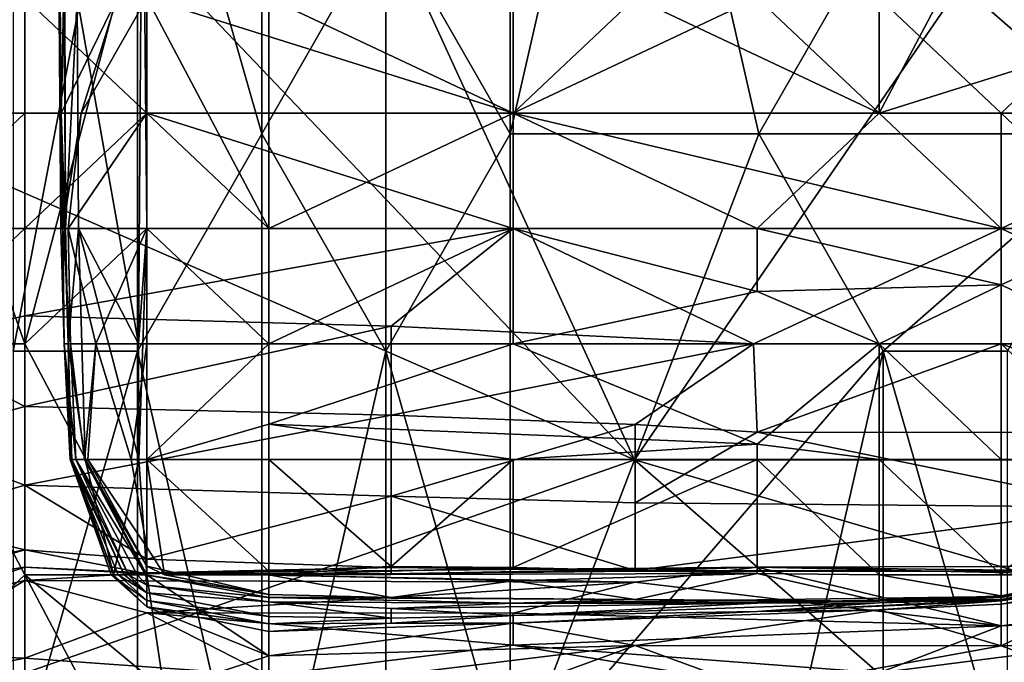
# Model space of a CAD drawing. Extents: x -1.1 to 1.1, y -0.36 to 0.36.
# Tile 34 of 256: x -0.9873 to -0.9519, y -0.2684 to -0.2453. Entities that reach past the tile are written whole.
import ezdxf

# ---------------------------------------------------------------- set-up
doc = ezdxf.new("R2010")
doc.units = 0

msp = doc.modelspace()

# ---------------------------------------------------------------- linework, layer by layer
for points in [[(-0.983061, -0.233776, 0.382777), (-0.97859, -0.249401, 0.384212), (-0.97859, -0.222057, 0.384415)], [(-0.97859, -0.222057, 0.384415), (-0.97859, -0.249401, 0.384212), (-0.974119, -0.241588, 0.385703)], [(-0.983061, -0.233776, 0.382777), (-0.987532, -0.22987, 0.381028), (-0.987532, -0.257213, 0.380819)], [(-0.974119, -0.241588, 0.385703), (-0.969648, -0.249401, 0.386762), (-0.969648, -0.22987, 0.387038)], [(-0.965177, -0.22987, 0.388182), (-0.969648, -0.22987, 0.387038), (-0.969648, -0.249401, 0.386762)], [(-0.969648, -0.249401, 0.386762), (-0.960706, -0.249401, 0.388785), (-0.965177, -0.22987, 0.388182)], [(-0.960706, -0.249401, 0.388785), (-0.956235, -0.241588, 0.389846), (-0.965177, -0.22987, 0.388182)], [(-0.987532, -0.257213, 0.380819), (-0.983061, -0.257213, 0.382549), (-0.983061, -0.233776, 0.382777)], [(-0.983061, -0.233776, 0.382777), (-0.983061, -0.257213, 0.382549), (-0.97859, -0.249401, 0.384212)], [(-0.991497, -0.2445, 0.269535), (-0.987107, -0.25695, 0.270361), (-0.987107, -0.2362, 0.270253)], [(-0.982718, -0.24035, 0.266993), (-0.987107, -0.2362, 0.270253), (-0.987107, -0.25695, 0.270361)], [(-0.985702, -0.2362, 0.25562), (-0.985226, -0.2445, 0.259377), (-0.985644, -0.2528, 0.25562)], [(-0.985695, -0.2445, 0.251863), (-0.985702, -0.2362, 0.25562), (-0.985644, -0.2528, 0.25562)], [(-0.985226, -0.2445, 0.259377), (-0.982882, -0.2362, 0.263134), (-0.983021, -0.25695, 0.263134)], [(-0.983021, -0.25695, 0.263134), (-0.982882, -0.2362, 0.263134), (-0.982718, -0.2528, 0.265951)], [(-0.982882, -0.2362, 0.263134), (-0.982718, -0.24035, 0.266993), (-0.982718, -0.2528, 0.265951)], [(-0.965177, -0.26112, 0.265869), (-0.992004, -0.249401, 0.265778), (-0.987532, -0.237682, 0.265778)], [(-0.965177, -0.26112, 0.265869), (-0.987532, -0.237682, 0.265778), (-0.974119, -0.241588, 0.265905)], [(-0.947293, -0.249401, 0.390886), (-0.947293, -0.237682, 0.391359), (-0.956235, -0.241588, 0.389846)], [(-0.987107, -0.2445, 0.209329), (-0.991497, -0.24865, 0.208275), (-0.991497, -0.24035, 0.211123)], [(-0.987107, -0.25695, 0.270361), (-0.982718, -0.2528, 0.265951), (-0.982718, -0.24035, 0.266993)], [(-0.985916, -0.24035, 0.225563), (-0.985871, -0.24035, 0.240592), (-0.985801, -0.24865, 0.244349)], [(-0.985807, -0.24865, 0.221806), (-0.985624, -0.24035, 0.221806), (-0.985916, -0.24035, 0.225563)], [(-0.985812, -0.2528, 0.236834), (-0.985916, -0.24035, 0.225563), (-0.985801, -0.24865, 0.244349)], [(-0.985807, -0.24865, 0.221806), (-0.985916, -0.24035, 0.225563), (-0.985812, -0.2528, 0.236834)], [(-0.985871, -0.24035, 0.240592), (-0.985695, -0.2445, 0.251863), (-0.985801, -0.24865, 0.244349)], [(-0.985807, -0.24865, 0.221806), (-0.983787, -0.2445, 0.218049), (-0.985624, -0.24035, 0.221806)], [(-0.95199, -0.24035, 0.211266), (-0.95638, -0.24865, 0.208831), (-0.960769, -0.2445, 0.21006)], [(-0.94321, -0.2445, 0.210113), (-0.95638, -0.24865, 0.208831), (-0.95199, -0.24035, 0.211266)], [(-0.97859, -0.249401, 0.384212), (-0.974119, -0.257213, 0.385419), (-0.974119, -0.241588, 0.385703)], [(-0.965177, -0.26112, 0.265869), (-0.974119, -0.241588, 0.265905), (-0.951764, -0.241588, 0.266094)], [(-0.974119, -0.257213, 0.385419), (-0.969648, -0.249401, 0.386762), (-0.974119, -0.241588, 0.385703)], [(-0.929409, -0.26112, 0.26603), (-0.965177, -0.26112, 0.265869), (-0.951764, -0.241588, 0.266094)], [(-0.960706, -0.249401, 0.388785), (-0.947293, -0.249401, 0.390886), (-0.956235, -0.241588, 0.389846)], [(-0.991497, -0.24865, 0.208275), (-0.987107, -0.2445, 0.209329), (-0.987107, -0.24865, 0.207729)], [(-0.991497, -0.2445, 0.269535), (-0.991497, -0.25695, 0.269556), (-0.987107, -0.25695, 0.270361)], [(-0.987107, -0.2445, 0.209329), (-0.982718, -0.2445, 0.209512), (-0.982718, -0.24865, 0.207925)], [(-0.982718, -0.24865, 0.207925), (-0.987107, -0.24865, 0.207729), (-0.987107, -0.2445, 0.209329)], [(-0.983787, -0.2445, 0.218049), (-0.985807, -0.24865, 0.221806), (-0.985082, -0.24865, 0.218049)], [(-0.985695, -0.2445, 0.251863), (-0.985644, -0.2528, 0.25562), (-0.985801, -0.24865, 0.244349)], [(-0.985226, -0.2445, 0.259377), (-0.985181, -0.2528, 0.259377), (-0.985644, -0.2528, 0.25562)], [(-0.985226, -0.2445, 0.259377), (-0.983021, -0.25695, 0.263134), (-0.985181, -0.2528, 0.259377)], [(-0.985082, -0.24865, 0.218049), (-0.982718, -0.2445, 0.217477), (-0.983787, -0.2445, 0.218049)], [(-0.985082, -0.24865, 0.218049), (-0.982718, -0.24865, 0.21613), (-0.982718, -0.2445, 0.217477)], [(-0.982718, -0.2445, 0.209512), (-0.969548, -0.2445, 0.209908), (-0.969548, -0.24865, 0.208451)], [(-0.969548, -0.24865, 0.208451), (-0.982718, -0.24865, 0.207925), (-0.982718, -0.2445, 0.209512)], [(-0.982718, -0.2445, 0.217477), (-0.978328, -0.2528, 0.214619), (-0.978328, -0.2445, 0.217427)], [(-0.982718, -0.2445, 0.217477), (-0.982718, -0.24865, 0.21613), (-0.978328, -0.2528, 0.214619)], [(-0.978328, -0.2445, 0.217427), (-0.969548, -0.24865, 0.216643), (-0.965159, -0.2445, 0.217899)], [(-0.978328, -0.2445, 0.217427), (-0.978328, -0.2528, 0.214619), (-0.969548, -0.24865, 0.216643)], [(-0.969548, -0.24865, 0.208451), (-0.969548, -0.2445, 0.209908), (-0.960769, -0.2445, 0.21006)], [(-0.960769, -0.2445, 0.21006), (-0.95638, -0.24865, 0.208831), (-0.969548, -0.24865, 0.208451)], [(-0.95638, -0.24865, 0.21685), (-0.965159, -0.2445, 0.217899), (-0.969548, -0.24865, 0.216643)], [(-0.965159, -0.2445, 0.217899), (-0.95638, -0.24865, 0.21685), (-0.95638, -0.2445, 0.217951)], [(-0.95638, -0.24865, 0.208831), (-0.94321, -0.2445, 0.210113), (-0.94321, -0.24865, 0.208628)], [(-0.95199, -0.24865, 0.216766), (-0.9476, -0.2445, 0.218153), (-0.95638, -0.2445, 0.217951)], [(-0.95638, -0.2445, 0.217951), (-0.95638, -0.24865, 0.21685), (-0.95199, -0.24865, 0.216766)], [(-0.9476, -0.24865, 0.216955), (-0.9476, -0.2445, 0.218153), (-0.95199, -0.24865, 0.216766)], [(-0.991497, -0.2528, 0.206227), (-0.991497, -0.24865, 0.208275), (-0.987107, -0.24865, 0.207729)], [(-0.987107, -0.24865, 0.207729), (-0.987107, -0.2528, 0.205569), (-0.991497, -0.2528, 0.206227)], [(-0.982718, -0.24865, 0.207925), (-0.987107, -0.2528, 0.205569), (-0.987107, -0.24865, 0.207729)], [(-0.987107, -0.2528, 0.205569), (-0.982718, -0.24865, 0.207925), (-0.969548, -0.2528, 0.206313)], [(-0.985812, -0.2528, 0.236834), (-0.985801, -0.24865, 0.244349), (-0.985693, -0.25695, 0.236834)], [(-0.985747, -0.2528, 0.221806), (-0.985807, -0.24865, 0.221806), (-0.985812, -0.2528, 0.236834)], [(-0.985082, -0.24865, 0.218049), (-0.985807, -0.24865, 0.221806), (-0.985747, -0.2528, 0.221806)], [(-0.985693, -0.25695, 0.236834), (-0.985801, -0.24865, 0.244349), (-0.985551, -0.25695, 0.25562)], [(-0.985644, -0.2528, 0.25562), (-0.985551, -0.25695, 0.25562), (-0.985801, -0.24865, 0.244349)], [(-0.985558, -0.2528, 0.218049), (-0.985082, -0.24865, 0.218049), (-0.985747, -0.2528, 0.221806)], [(-0.985558, -0.2528, 0.218049), (-0.982718, -0.24865, 0.21613), (-0.985082, -0.24865, 0.218049)], [(-0.985558, -0.2528, 0.218049), (-0.982718, -0.2528, 0.214691), (-0.982718, -0.24865, 0.21613)], [(-0.969548, -0.24865, 0.208451), (-0.969548, -0.2528, 0.206313), (-0.982718, -0.24865, 0.207925)], [(-0.978328, -0.2528, 0.214619), (-0.982718, -0.24865, 0.21613), (-0.982718, -0.2528, 0.214691)], [(-0.969548, -0.2528, 0.215228), (-0.969548, -0.24865, 0.216643), (-0.978328, -0.2528, 0.214619)], [(-0.969548, -0.24865, 0.216643), (-0.960769, -0.2528, 0.215374), (-0.95638, -0.24865, 0.21685)], [(-0.969548, -0.24865, 0.216643), (-0.969548, -0.2528, 0.215228), (-0.960769, -0.2528, 0.215374)], [(-0.95638, -0.24865, 0.208831), (-0.95199, -0.2528, 0.206661), (-0.969548, -0.24865, 0.208451)], [(-0.95199, -0.2528, 0.206661), (-0.969548, -0.2528, 0.206313), (-0.969548, -0.24865, 0.208451)], [(-0.95638, -0.24865, 0.21685), (-0.960769, -0.2528, 0.215374), (-0.95199, -0.2528, 0.215226)], [(-0.95199, -0.2528, 0.206661), (-0.95638, -0.24865, 0.208831), (-0.94321, -0.24865, 0.208628)], [(-0.95199, -0.24865, 0.216766), (-0.95638, -0.24865, 0.21685), (-0.95199, -0.2528, 0.215226)], [(-0.9476, -0.2528, 0.215518), (-0.9476, -0.24865, 0.216955), (-0.95199, -0.24865, 0.216766)], [(-0.95199, -0.24865, 0.216766), (-0.95199, -0.2528, 0.215226), (-0.9476, -0.2528, 0.215518)], [(-0.94321, -0.24865, 0.208628), (-0.94321, -0.2528, 0.206547), (-0.95199, -0.2528, 0.206661)], [(-0.987532, -0.268932, 0.265712), (-0.992004, -0.249401, 0.265778), (-0.965177, -0.26112, 0.265869)], [(-0.983061, -0.257213, 0.382549), (-0.97859, -0.276745, 0.383676), (-0.97859, -0.249401, 0.384212)], [(-0.97859, -0.249401, 0.384212), (-0.97859, -0.276745, 0.383676), (-0.974119, -0.257213, 0.385419)], [(-0.969648, -0.249401, 0.386762), (-0.974119, -0.257213, 0.385419), (-0.969648, -0.272838, 0.386085)], [(-0.960706, -0.249401, 0.388785), (-0.969648, -0.272838, 0.386085), (-0.956235, -0.257213, 0.389264)], [(-0.960706, -0.249401, 0.388785), (-0.969648, -0.249401, 0.386762), (-0.969648, -0.272838, 0.386085)], [(-0.956235, -0.257213, 0.389264), (-0.947293, -0.249401, 0.390886), (-0.960706, -0.249401, 0.388785)], [(-0.951764, -0.257213, 0.389897), (-0.947293, -0.249401, 0.390886), (-0.956235, -0.257213, 0.389264)], [(-0.991497, -0.256929, 0.20302), (-0.991497, -0.2528, 0.206227), (-0.987107, -0.2528, 0.205569)], [(-0.987107, -0.255934, 0.20302), (-0.991497, -0.256929, 0.20302), (-0.987107, -0.2528, 0.205569)], [(-0.987107, -0.255934, 0.20302), (-0.987107, -0.2528, 0.205569), (-0.969548, -0.2528, 0.206313)], [(-0.969548, -0.2528, 0.206313), (-0.973938, -0.25631, 0.20302), (-0.987107, -0.255934, 0.20302)], [(-0.982718, -0.26525, 0.267011), (-0.982718, -0.2528, 0.265951), (-0.987107, -0.25695, 0.270361)], [(-0.985695, -0.25695, 0.22932), (-0.985812, -0.2528, 0.236834), (-0.985693, -0.25695, 0.236834)], [(-0.985695, -0.25695, 0.22932), (-0.985747, -0.2528, 0.221806), (-0.985812, -0.2528, 0.236834)], [(-0.985467, -0.25695, 0.218049), (-0.985747, -0.2528, 0.221806), (-0.985695, -0.25695, 0.22932)], [(-0.985558, -0.2528, 0.218049), (-0.985747, -0.2528, 0.221806), (-0.985467, -0.25695, 0.218049)], [(-0.985644, -0.2528, 0.25562), (-0.985181, -0.2528, 0.259377), (-0.985551, -0.25695, 0.25562)], [(-0.985467, -0.25695, 0.218049), (-0.984555, -0.25695, 0.214292), (-0.985558, -0.2528, 0.218049)], [(-0.982718, -0.2528, 0.214691), (-0.985558, -0.2528, 0.218049), (-0.984555, -0.25695, 0.214292)], [(-0.985551, -0.25695, 0.25562), (-0.985181, -0.2528, 0.259377), (-0.984943, -0.2611, 0.259377)], [(-0.985181, -0.2528, 0.259377), (-0.983021, -0.25695, 0.263134), (-0.983016, -0.2611, 0.263134)], [(-0.985181, -0.2528, 0.259377), (-0.983016, -0.2611, 0.263134), (-0.984943, -0.2611, 0.259377)], [(-0.984555, -0.25695, 0.214292), (-0.982718, -0.25695, 0.212719), (-0.982718, -0.2528, 0.214691)], [(-0.983021, -0.25695, 0.263134), (-0.982718, -0.2528, 0.265951), (-0.983016, -0.2611, 0.263134)], [(-0.982718, -0.26525, 0.267011), (-0.983016, -0.2611, 0.263134), (-0.982718, -0.2528, 0.265951)], [(-0.982718, -0.2528, 0.214691), (-0.978328, -0.25695, 0.212454), (-0.978328, -0.2528, 0.214619)], [(-0.978328, -0.25695, 0.212454), (-0.982718, -0.2528, 0.214691), (-0.982718, -0.25695, 0.212719)], [(-0.969548, -0.25695, 0.213077), (-0.969548, -0.2528, 0.215228), (-0.978328, -0.25695, 0.212454)], [(-0.969548, -0.2528, 0.215228), (-0.978328, -0.2528, 0.214619), (-0.978328, -0.25695, 0.212454)], [(-0.973938, -0.25631, 0.20302), (-0.969548, -0.2528, 0.206313), (-0.960901, -0.25695, 0.20302)], [(-0.960769, -0.255059, 0.214292), (-0.960769, -0.2528, 0.215374), (-0.969548, -0.2528, 0.215228)], [(-0.95199, -0.2528, 0.206661), (-0.960901, -0.25695, 0.20302), (-0.969548, -0.2528, 0.206313)], [(-0.960769, -0.255059, 0.214292), (-0.969548, -0.2528, 0.215228), (-0.969548, -0.25695, 0.213077)], [(-0.95199, -0.2528, 0.206661), (-0.95199, -0.25695, 0.203178), (-0.960901, -0.25695, 0.20302)], [(-0.95199, -0.254825, 0.214292), (-0.95199, -0.2528, 0.215226), (-0.960769, -0.2528, 0.215374)], [(-0.960769, -0.2528, 0.215374), (-0.960769, -0.255059, 0.214292), (-0.95199, -0.254825, 0.214292)], [(-0.94321, -0.2528, 0.206547), (-0.94321, -0.25695, 0.203033), (-0.95199, -0.2528, 0.206661)], [(-0.94321, -0.25695, 0.203033), (-0.95199, -0.25695, 0.203178), (-0.95199, -0.2528, 0.206661)], [(-0.9476, -0.2528, 0.215518), (-0.95199, -0.2528, 0.215226), (-0.95199, -0.254825, 0.214292)], [(-0.9476, -0.25695, 0.213313), (-0.9476, -0.2528, 0.215518), (-0.95199, -0.254825, 0.214292)], [(-0.95638, -0.25695, 0.21322), (-0.95199, -0.254825, 0.214292), (-0.960769, -0.255059, 0.214292)], [(-0.95199, -0.25695, 0.213061), (-0.95199, -0.254825, 0.214292), (-0.95638, -0.25695, 0.21322)], [(-0.9476, -0.25695, 0.213313), (-0.95199, -0.254825, 0.214292), (-0.95199, -0.25695, 0.213061)], [(-0.969548, -0.25695, 0.213077), (-0.95638, -0.25695, 0.21322), (-0.960769, -0.255059, 0.214292)], [(-0.991497, -0.256929, 0.20302), (-0.987107, -0.255934, 0.20302), (-0.987107, -0.259196, 0.199263)], [(-0.973938, -0.25631, 0.20302), (-0.987107, -0.259196, 0.199263), (-0.987107, -0.255934, 0.20302)], [(-0.973938, -0.25631, 0.20302), (-0.973938, -0.259512, 0.199263), (-0.987107, -0.259196, 0.199263)], [(-0.973938, -0.259512, 0.199263), (-0.973938, -0.25631, 0.20302), (-0.960901, -0.25695, 0.20302)], [(-0.987107, -0.259196, 0.199263), (-0.991497, -0.260416, 0.199263), (-0.991497, -0.256929, 0.20302)], [(-0.987107, -0.26525, 0.270445), (-0.987107, -0.25695, 0.270361), (-0.991497, -0.25695, 0.269556)], [(-0.991497, -0.25695, 0.269556), (-0.991497, -0.2694, 0.269607), (-0.987107, -0.26525, 0.270445)], [(-0.987107, -0.25695, 0.270361), (-0.987107, -0.26525, 0.270445), (-0.982718, -0.26525, 0.267011)], [(-0.985695, -0.25695, 0.22932), (-0.985693, -0.25695, 0.236834), (-0.985426, -0.2611, 0.236834)], [(-0.985279, -0.2611, 0.225563), (-0.985695, -0.25695, 0.22932), (-0.985426, -0.2611, 0.236834)], [(-0.985467, -0.25695, 0.218049), (-0.985695, -0.25695, 0.22932), (-0.985279, -0.2611, 0.225563)], [(-0.985551, -0.25695, 0.25562), (-0.985477, -0.2611, 0.248106), (-0.985693, -0.25695, 0.236834)], [(-0.985426, -0.2611, 0.236834), (-0.985693, -0.25695, 0.236834), (-0.985477, -0.2611, 0.248106)], [(-0.985551, -0.25695, 0.25562), (-0.984943, -0.2611, 0.259377), (-0.985422, -0.2611, 0.25562)], [(-0.985477, -0.2611, 0.248106), (-0.985551, -0.25695, 0.25562), (-0.985422, -0.2611, 0.25562)], [(-0.984959, -0.2611, 0.218049), (-0.985467, -0.25695, 0.218049), (-0.985279, -0.2611, 0.225563)], [(-0.984555, -0.25695, 0.214292), (-0.985467, -0.25695, 0.218049), (-0.984959, -0.2611, 0.218049)], [(-0.984842, -0.2611, 0.214292), (-0.984555, -0.25695, 0.214292), (-0.984959, -0.2611, 0.218049)], [(-0.984842, -0.2611, 0.214292), (-0.983286, -0.2611, 0.210535), (-0.984555, -0.25695, 0.214292)], [(-0.982718, -0.25695, 0.212719), (-0.984555, -0.25695, 0.214292), (-0.983286, -0.2611, 0.210535)], [(-0.983286, -0.2611, 0.210535), (-0.982718, -0.2611, 0.209956), (-0.982718, -0.25695, 0.212719)], [(-0.978328, -0.25695, 0.212454), (-0.982718, -0.25695, 0.212719), (-0.982718, -0.2611, 0.209956)], [(-0.978328, -0.259839, 0.210535), (-0.978328, -0.25695, 0.212454), (-0.982718, -0.2611, 0.209956)], [(-0.969548, -0.25695, 0.213077), (-0.978328, -0.25695, 0.212454), (-0.978328, -0.259839, 0.210535)], [(-0.960769, -0.260554, 0.210535), (-0.969548, -0.25695, 0.213077), (-0.978328, -0.259839, 0.210535)], [(-0.973938, -0.259512, 0.199263), (-0.960901, -0.25695, 0.20302), (-0.965159, -0.259847, 0.199263)], [(-0.960769, -0.260554, 0.210535), (-0.95638, -0.25695, 0.21322), (-0.969548, -0.25695, 0.213077)], [(-0.960901, -0.25695, 0.20302), (-0.960769, -0.260122, 0.199263), (-0.965159, -0.259847, 0.199263)], [(-0.960769, -0.260122, 0.199263), (-0.960901, -0.25695, 0.20302), (-0.95199, -0.25695, 0.203178)], [(-0.95638, -0.2611, 0.210079), (-0.95638, -0.25695, 0.21322), (-0.960769, -0.260554, 0.210535)], [(-0.960769, -0.260122, 0.199263), (-0.95199, -0.25695, 0.203178), (-0.94321, -0.260135, 0.199263)], [(-0.95199, -0.2611, 0.210134), (-0.95638, -0.25695, 0.21322), (-0.95638, -0.2611, 0.210079)], [(-0.95638, -0.25695, 0.21322), (-0.95199, -0.2611, 0.210134), (-0.95199, -0.25695, 0.213061)], [(-0.9476, -0.25695, 0.213313), (-0.95199, -0.25695, 0.213061), (-0.9476, -0.26107, 0.210535)], [(-0.9476, -0.26107, 0.210535), (-0.95199, -0.25695, 0.213061), (-0.95199, -0.2611, 0.210134)], [(-0.95199, -0.25695, 0.203178), (-0.94321, -0.25695, 0.203033), (-0.94321, -0.260135, 0.199263)], [(-0.987532, -0.272838, 0.38065), (-0.983061, -0.257213, 0.382549), (-0.987532, -0.257213, 0.380819)], [(-0.983061, -0.257213, 0.382549), (-0.987532, -0.272838, 0.38065), (-0.983061, -0.276745, 0.382239)], [(-0.983061, -0.257213, 0.382549), (-0.983061, -0.276745, 0.382239), (-0.97859, -0.276745, 0.383676)], [(-0.97859, -0.276745, 0.383676), (-0.974119, -0.284557, 0.38455), (-0.974119, -0.257213, 0.385419)], [(-0.974119, -0.284557, 0.38455), (-0.969648, -0.272838, 0.386085), (-0.974119, -0.257213, 0.385419)], [(-0.969648, -0.272838, 0.386085), (-0.960706, -0.276745, 0.387452), (-0.956235, -0.257213, 0.389264)], [(-0.956235, -0.257213, 0.389264), (-0.960706, -0.276745, 0.387452), (-0.956235, -0.272838, 0.388334)], [(-0.956235, -0.272838, 0.388334), (-0.951764, -0.272838, 0.388807), (-0.956235, -0.257213, 0.389264)], [(-0.951764, -0.272838, 0.388807), (-0.951764, -0.257213, 0.389897), (-0.956235, -0.257213, 0.389264)], [(-0.991497, -0.260416, 0.199263), (-0.987107, -0.259196, 0.199263), (-0.987107, -0.262034, 0.195506)], [(-0.987107, -0.262034, 0.195506), (-0.987107, -0.259196, 0.199263), (-0.973938, -0.259512, 0.199263)], [(-0.987107, -0.262034, 0.195506), (-0.973938, -0.259512, 0.199263), (-0.973938, -0.262428, 0.195506)], [(-0.965159, -0.259847, 0.199263), (-0.973938, -0.262428, 0.195506), (-0.973938, -0.259512, 0.199263)], [(-0.978328, -0.2611, 0.209398), (-0.978328, -0.259839, 0.210535), (-0.982718, -0.2611, 0.209956)], [(-0.969548, -0.2611, 0.20966), (-0.960769, -0.260554, 0.210535), (-0.978328, -0.259839, 0.210535)], [(-0.969548, -0.2611, 0.20966), (-0.978328, -0.259839, 0.210535), (-0.978328, -0.2611, 0.209398)], [(-0.973938, -0.262428, 0.195506), (-0.965159, -0.259847, 0.199263), (-0.965159, -0.262663, 0.195506)], [(-0.965159, -0.259847, 0.199263), (-0.960769, -0.260122, 0.199263), (-0.965159, -0.262663, 0.195506)], [(-0.965159, -0.262663, 0.195506), (-0.960769, -0.260122, 0.199263), (-0.9476, -0.262817, 0.195506)], [(-0.94321, -0.260135, 0.199263), (-0.9476, -0.262817, 0.195506), (-0.960769, -0.260122, 0.199263)], [(-0.987107, -0.262034, 0.195506), (-0.991497, -0.263303, 0.195506), (-0.991497, -0.260416, 0.199263)], [(-0.960769, -0.2611, 0.210012), (-0.960769, -0.260554, 0.210535), (-0.969548, -0.2611, 0.20966)], [(-0.960769, -0.260554, 0.210535), (-0.960769, -0.2611, 0.210012), (-0.95638, -0.2611, 0.210079)], [(-0.987532, -0.268932, 0.265712), (-0.965177, -0.26112, 0.265869), (-0.951764, -0.272838, 0.265784)], [(-0.985477, -0.2611, 0.248106), (-0.985422, -0.2611, 0.25562), (-0.984006, -0.26525, 0.25562)], [(-0.983749, -0.26525, 0.248106), (-0.985477, -0.2611, 0.248106), (-0.984006, -0.26525, 0.25562)], [(-0.98354, -0.26525, 0.240592), (-0.985477, -0.2611, 0.248106), (-0.983749, -0.26525, 0.248106)], [(-0.98354, -0.26525, 0.240592), (-0.985426, -0.2611, 0.236834), (-0.985477, -0.2611, 0.248106)], [(-0.983377, -0.26525, 0.236834), (-0.985426, -0.2611, 0.236834), (-0.98354, -0.26525, 0.240592)], [(-0.985279, -0.2611, 0.225563), (-0.985426, -0.2611, 0.236834), (-0.983377, -0.26525, 0.236834)], [(-0.985422, -0.2611, 0.25562), (-0.984943, -0.2611, 0.259377), (-0.983926, -0.26525, 0.259377)], [(-0.984006, -0.26525, 0.25562), (-0.985422, -0.2611, 0.25562), (-0.983926, -0.26525, 0.259377)], [(-0.983072, -0.26525, 0.22932), (-0.985279, -0.2611, 0.225563), (-0.983377, -0.26525, 0.236834)], [(-0.982762, -0.26525, 0.221806), (-0.985279, -0.2611, 0.225563), (-0.983072, -0.26525, 0.22932)], [(-0.985279, -0.2611, 0.225563), (-0.982762, -0.26525, 0.221806), (-0.984959, -0.2611, 0.218049)], [(-0.982718, -0.264939, 0.214292), (-0.984959, -0.2611, 0.218049), (-0.982762, -0.26525, 0.221806)], [(-0.984842, -0.2611, 0.214292), (-0.984959, -0.2611, 0.218049), (-0.982718, -0.264939, 0.214292)], [(-0.983926, -0.26525, 0.259377), (-0.984943, -0.2611, 0.259377), (-0.983016, -0.2611, 0.263134)], [(-0.982718, -0.264259, 0.210535), (-0.984842, -0.2611, 0.214292), (-0.982718, -0.264939, 0.214292)], [(-0.983286, -0.2611, 0.210535), (-0.984842, -0.2611, 0.214292), (-0.982718, -0.264259, 0.210535)], [(-0.982718, -0.26525, 0.263084), (-0.983926, -0.26525, 0.259377), (-0.983016, -0.2611, 0.263134)], [(-0.982718, -0.2611, 0.209956), (-0.983286, -0.2611, 0.210535), (-0.982718, -0.264259, 0.210535)], [(-0.983016, -0.2611, 0.263134), (-0.982718, -0.26525, 0.267011), (-0.982718, -0.26525, 0.263084)], [(-0.982718, -0.264259, 0.210535), (-0.982086, -0.26525, 0.210535), (-0.982718, -0.2611, 0.209956)], [(-0.982718, -0.2611, 0.209956), (-0.978328, -0.265117, 0.206778), (-0.978328, -0.2611, 0.209398)], [(-0.982086, -0.26525, 0.210535), (-0.978328, -0.265117, 0.206778), (-0.982718, -0.2611, 0.209956)], [(-0.978328, -0.2611, 0.209398), (-0.978328, -0.265117, 0.206778), (-0.973938, -0.264955, 0.206778)], [(-0.969548, -0.2611, 0.20966), (-0.978328, -0.2611, 0.209398), (-0.973938, -0.264955, 0.206778)], [(-0.969548, -0.2611, 0.20966), (-0.973938, -0.264955, 0.206778), (-0.96955, -0.264988, 0.206778)], [(-0.960769, -0.2611, 0.210012), (-0.969548, -0.2611, 0.20966), (-0.96955, -0.264988, 0.206778)], [(-0.96955, -0.264988, 0.206778), (-0.960769, -0.265203, 0.206778), (-0.960769, -0.2611, 0.210012)], [(-0.965177, -0.26112, 0.265869), (-0.929409, -0.26112, 0.26603), (-0.924938, -0.272838, 0.265837)], [(-0.924938, -0.272838, 0.265837), (-0.951764, -0.272838, 0.265784), (-0.965177, -0.26112, 0.265869)], [(-0.95638, -0.2611, 0.210079), (-0.960769, -0.2611, 0.210012), (-0.95638, -0.26525, 0.207147)], [(-0.95638, -0.26525, 0.207147), (-0.960769, -0.2611, 0.210012), (-0.960769, -0.265203, 0.206778)], [(-0.95199, -0.26525, 0.207912), (-0.95638, -0.2611, 0.210079), (-0.95638, -0.26525, 0.207147)], [(-0.95199, -0.2611, 0.210134), (-0.95638, -0.2611, 0.210079), (-0.95199, -0.26525, 0.207912)], [(-0.9476, -0.26107, 0.210535), (-0.95199, -0.2611, 0.210134), (-0.95199, -0.26525, 0.207912)], [(-0.94818, -0.26525, 0.210535), (-0.9476, -0.26107, 0.210535), (-0.95199, -0.26525, 0.207912)], [(-0.987107, -0.262034, 0.195506), (-0.987107, -0.264356, 0.191749), (-0.991497, -0.263303, 0.195506)], [(-0.973938, -0.262428, 0.195506), (-0.982718, -0.264687, 0.191749), (-0.987107, -0.262034, 0.195506)], [(-0.987107, -0.264356, 0.191749), (-0.987107, -0.262034, 0.195506), (-0.982718, -0.264687, 0.191749)], [(-0.982718, -0.264687, 0.191749), (-0.973938, -0.262428, 0.195506), (-0.973938, -0.264985, 0.191749)], [(-0.965159, -0.262663, 0.195506), (-0.965159, -0.265096, 0.191749), (-0.973938, -0.262428, 0.195506)], [(-0.973938, -0.264985, 0.191749), (-0.973938, -0.262428, 0.195506), (-0.965159, -0.265096, 0.191749)], [(-0.965159, -0.265096, 0.191749), (-0.965159, -0.262663, 0.195506), (-0.9476, -0.262817, 0.195506)], [(-0.9476, -0.262817, 0.195506), (-0.9476, -0.26512, 0.191749), (-0.965159, -0.265096, 0.191749)], [(-0.991869, -0.26525, 0.191749), (-0.991497, -0.263303, 0.195506), (-0.987107, -0.264356, 0.191749)], [(-0.987107, -0.264356, 0.191749), (-0.991497, -0.265629, 0.187992), (-0.991869, -0.26525, 0.191749)], [(-0.991497, -0.265629, 0.187992), (-0.987107, -0.264356, 0.191749), (-0.987107, -0.264982, 0.187992)], [(-0.982718, -0.264687, 0.191749), (-0.982718, -0.265219, 0.187992), (-0.987107, -0.264356, 0.191749)], [(-0.987107, -0.264982, 0.187992), (-0.987107, -0.264356, 0.191749), (-0.982718, -0.265219, 0.187992)], [(-0.982718, -0.264939, 0.214292), (-0.982086, -0.26525, 0.210535), (-0.982718, -0.264259, 0.210535)], [(-0.973938, -0.264985, 0.191749), (-0.982718, -0.265219, 0.187992), (-0.982718, -0.264687, 0.191749)], [(-0.938821, -0.264914, 0.184235), (-0.960769, -0.264973, 0.184235), (-0.9476, -0.265127, 0.187992)], [(-0.960769, -0.264973, 0.184235), (-0.938821, -0.264914, 0.184235), (-0.938821, -0.265472, 0.180478)], [(-0.991497, -0.266448, 0.180478), (-0.991497, -0.265629, 0.187992), (-0.987107, -0.264982, 0.187992)], [(-0.987107, -0.264982, 0.187992), (-0.987107, -0.265455, 0.180478), (-0.991497, -0.266448, 0.180478)], [(-0.987107, -0.27355, 0.270567), (-0.987107, -0.26525, 0.270445), (-0.991497, -0.2694, 0.269607)], [(-0.982718, -0.265219, 0.187992), (-0.982718, -0.265176, 0.184235), (-0.987107, -0.264982, 0.187992)], [(-0.987107, -0.265455, 0.180478), (-0.987107, -0.264982, 0.187992), (-0.982718, -0.265176, 0.184235)], [(-0.987107, -0.265455, 0.180478), (-0.982718, -0.265176, 0.184235), (-0.965159, -0.265522, 0.180478)], [(-0.982098, -0.2694, 0.266891), (-0.982718, -0.26525, 0.267011), (-0.987107, -0.26525, 0.270445)], [(-0.987107, -0.27355, 0.270567), (-0.982718, -0.27355, 0.26752), (-0.987107, -0.26525, 0.270445)], [(-0.982098, -0.2694, 0.266891), (-0.987107, -0.26525, 0.270445), (-0.982718, -0.27355, 0.26752)], [(-0.984006, -0.26525, 0.25562), (-0.982718, -0.266176, 0.251863), (-0.983749, -0.26525, 0.248106)], [(-0.983926, -0.26525, 0.259377), (-0.982718, -0.2664, 0.259377), (-0.984006, -0.26525, 0.25562)], [(-0.982718, -0.266176, 0.251863), (-0.984006, -0.26525, 0.25562), (-0.982718, -0.2664, 0.259377)], [(-0.982718, -0.2664, 0.259377), (-0.983926, -0.26525, 0.259377), (-0.982718, -0.26525, 0.263084)], [(-0.983749, -0.26525, 0.248106), (-0.982718, -0.266176, 0.251863), (-0.982718, -0.265899, 0.240592)], [(-0.983749, -0.26525, 0.248106), (-0.982718, -0.265899, 0.240592), (-0.98354, -0.26525, 0.240592)], [(-0.98354, -0.26525, 0.240592), (-0.982718, -0.265899, 0.240592), (-0.983377, -0.26525, 0.236834)], [(-0.983377, -0.26525, 0.236834), (-0.982718, -0.265899, 0.240592), (-0.982718, -0.265626, 0.233077)], [(-0.982718, -0.265626, 0.233077), (-0.983072, -0.26525, 0.22932), (-0.983377, -0.26525, 0.236834)], [(-0.983072, -0.26525, 0.22932), (-0.982718, -0.265626, 0.233077), (-0.982762, -0.26525, 0.221806)], [(-0.982762, -0.26525, 0.221806), (-0.978328, -0.265964, 0.210535), (-0.982718, -0.264939, 0.214292)], [(-0.978328, -0.266071, 0.221806), (-0.982762, -0.26525, 0.221806), (-0.982718, -0.265626, 0.233077)], [(-0.982762, -0.26525, 0.221806), (-0.978328, -0.266071, 0.221806), (-0.978328, -0.265964, 0.210535)], [(-0.982718, -0.264939, 0.214292), (-0.978328, -0.265964, 0.210535), (-0.982086, -0.26525, 0.210535)], [(-0.960769, -0.264973, 0.184235), (-0.982718, -0.265176, 0.184235), (-0.973938, -0.265216, 0.187992)], [(-0.960769, -0.264973, 0.184235), (-0.965159, -0.265522, 0.180478), (-0.982718, -0.265176, 0.184235)], [(-0.982718, -0.265219, 0.187992), (-0.973938, -0.264985, 0.191749), (-0.982718, -0.265176, 0.184235)], [(-0.982718, -0.265176, 0.184235), (-0.973938, -0.264985, 0.191749), (-0.973938, -0.265216, 0.187992)], [(-0.982718, -0.26525, 0.263084), (-0.982718, -0.26525, 0.267011), (-0.982098, -0.2694, 0.266891)], [(-0.982718, -0.26525, 0.263084), (-0.982098, -0.2694, 0.266891), (-0.978328, -0.268164, 0.263134)], [(-0.982718, -0.26525, 0.263084), (-0.978328, -0.268164, 0.263134), (-0.982718, -0.2664, 0.259377)], [(-0.978328, -0.265117, 0.206778), (-0.982086, -0.26525, 0.210535), (-0.978328, -0.26525, 0.206627)], [(-0.982086, -0.26525, 0.210535), (-0.978328, -0.265964, 0.210535), (-0.978328, -0.26525, 0.206627)], [(-0.978328, -0.26525, 0.206627), (-0.96955, -0.264988, 0.206778), (-0.973938, -0.264955, 0.206778)], [(-0.978328, -0.265117, 0.206778), (-0.978328, -0.26525, 0.206627), (-0.973938, -0.264955, 0.206778)], [(-0.978328, -0.26525, 0.206627), (-0.960769, -0.265203, 0.206778), (-0.96955, -0.264988, 0.206778)], [(-0.960769, -0.265203, 0.206778), (-0.978328, -0.26525, 0.206627), (-0.969548, -0.265464, 0.206778)], [(-0.973938, -0.266062, 0.210535), (-0.978328, -0.26525, 0.206627), (-0.978328, -0.265964, 0.210535)], [(-0.978328, -0.26525, 0.206627), (-0.973938, -0.266062, 0.210535), (-0.969548, -0.265464, 0.206778)], [(-0.973938, -0.265216, 0.187992), (-0.965159, -0.265122, 0.187992), (-0.960769, -0.264973, 0.184235)], [(-0.965159, -0.265096, 0.191749), (-0.973938, -0.265216, 0.187992), (-0.973938, -0.264985, 0.191749)], [(-0.965159, -0.265096, 0.191749), (-0.965159, -0.265122, 0.187992), (-0.973938, -0.265216, 0.187992)], [(-0.960769, -0.265203, 0.206778), (-0.969548, -0.265464, 0.206778), (-0.965159, -0.266141, 0.210535)], [(-0.9476, -0.265127, 0.187992), (-0.960769, -0.264973, 0.184235), (-0.965159, -0.265122, 0.187992)], [(-0.965159, -0.265522, 0.180478), (-0.960769, -0.264973, 0.184235), (-0.95199, -0.267091, 0.169206)], [(-0.9476, -0.26512, 0.191749), (-0.9476, -0.265127, 0.187992), (-0.965159, -0.265096, 0.191749)], [(-0.965159, -0.265122, 0.187992), (-0.965159, -0.265096, 0.191749), (-0.9476, -0.265127, 0.187992)], [(-0.95638, -0.266195, 0.210535), (-0.960769, -0.265203, 0.206778), (-0.965159, -0.266141, 0.210535)], [(-0.938821, -0.265472, 0.180478), (-0.95199, -0.267091, 0.169206), (-0.960769, -0.264973, 0.184235)], [(-0.960769, -0.265203, 0.206778), (-0.95638, -0.266195, 0.210535), (-0.95638, -0.26525, 0.207147)], [(-0.95638, -0.26525, 0.207147), (-0.95199, -0.266012, 0.210535), (-0.95199, -0.26525, 0.207912)], [(-0.95638, -0.26525, 0.207147), (-0.95638, -0.266195, 0.210535), (-0.95199, -0.266012, 0.210535)], [(-0.95199, -0.266029, 0.221806), (-0.947565, -0.26525, 0.218049), (-0.947568, -0.26525, 0.214292)], [(-0.947568, -0.26525, 0.214292), (-0.95199, -0.266144, 0.214292), (-0.95199, -0.266029, 0.221806)], [(-0.95199, -0.266144, 0.214292), (-0.947568, -0.26525, 0.214292), (-0.95199, -0.266012, 0.210535)], [(-0.947568, -0.26525, 0.214292), (-0.94818, -0.26525, 0.210535), (-0.95199, -0.266012, 0.210535)], [(-0.94818, -0.26525, 0.210535), (-0.95199, -0.26525, 0.207912), (-0.95199, -0.266012, 0.210535)], [(-0.9476, -0.265494, 0.251863), (-0.947343, -0.26525, 0.244349), (-0.95199, -0.266154, 0.240592)], [(-0.947468, -0.26525, 0.233077), (-0.95199, -0.266154, 0.240592), (-0.947343, -0.26525, 0.244349)], [(-0.947468, -0.26525, 0.233077), (-0.95199, -0.266068, 0.233077), (-0.95199, -0.266154, 0.240592)], [(-0.95199, -0.266068, 0.233077), (-0.947468, -0.26525, 0.233077), (-0.95199, -0.266029, 0.221806)], [(-0.947468, -0.26525, 0.233077), (-0.947565, -0.26525, 0.218049), (-0.95199, -0.266029, 0.221806)], [(-0.991497, -0.268085, 0.169206), (-0.991497, -0.266448, 0.180478), (-0.987107, -0.265455, 0.180478)], [(-0.991497, -0.268085, 0.169206), (-0.987107, -0.265455, 0.180478), (-0.987107, -0.26825, 0.161692)], [(-0.987107, -0.265455, 0.180478), (-0.982718, -0.266623, 0.172963), (-0.987107, -0.26825, 0.161692)], [(-0.982718, -0.266623, 0.172963), (-0.987107, -0.265455, 0.180478), (-0.965159, -0.265522, 0.180478)], [(-0.965159, -0.265522, 0.180478), (-0.969548, -0.266626, 0.172963), (-0.982718, -0.266623, 0.172963)], [(-0.982718, -0.265899, 0.240592), (-0.978328, -0.266223, 0.22932), (-0.982718, -0.265626, 0.233077)], [(-0.978328, -0.266071, 0.221806), (-0.982718, -0.265626, 0.233077), (-0.978328, -0.266223, 0.22932)], [(-0.965159, -0.266141, 0.210535), (-0.969548, -0.265464, 0.206778), (-0.973938, -0.266062, 0.210535)], [(-0.969548, -0.266626, 0.172963), (-0.965159, -0.265522, 0.180478), (-0.95199, -0.267091, 0.169206)], [(-0.95199, -0.267091, 0.169206), (-0.938821, -0.265472, 0.180478), (-0.938821, -0.266523, 0.172963)], [(-0.9476, -0.265494, 0.251863), (-0.95199, -0.266304, 0.259377), (-0.9476, -0.265668, 0.259377)], [(-0.95199, -0.266304, 0.259377), (-0.9476, -0.265494, 0.251863), (-0.95199, -0.266193, 0.25562)], [(-0.95199, -0.266193, 0.25562), (-0.9476, -0.265494, 0.251863), (-0.95199, -0.266154, 0.240592)], [(-0.982718, -0.266176, 0.251863), (-0.978328, -0.266753, 0.244349), (-0.982718, -0.265899, 0.240592)], [(-0.982718, -0.265899, 0.240592), (-0.978328, -0.266753, 0.244349), (-0.978328, -0.266223, 0.22932)], [(-0.978328, -0.266071, 0.221806), (-0.973938, -0.266062, 0.210535), (-0.978328, -0.265964, 0.210535)], [(-0.95199, -0.267806, 0.263134), (-0.9476, -0.267682, 0.263134), (-0.9476, -0.265668, 0.259377)], [(-0.95199, -0.266304, 0.259377), (-0.95199, -0.267806, 0.263134), (-0.9476, -0.265668, 0.259377)], [(-0.978328, -0.267012, 0.25562), (-0.982718, -0.266176, 0.251863), (-0.982718, -0.2664, 0.259377)], [(-0.978328, -0.266753, 0.244349), (-0.982718, -0.266176, 0.251863), (-0.978328, -0.267012, 0.25562)], [(-0.978328, -0.266071, 0.221806), (-0.965159, -0.266141, 0.210535), (-0.973938, -0.266062, 0.210535)], [(-0.978328, -0.266071, 0.221806), (-0.978328, -0.266223, 0.22932), (-0.969548, -0.26627, 0.225563)], [(-0.965159, -0.266141, 0.210535), (-0.978328, -0.266071, 0.221806), (-0.969548, -0.26627, 0.225563)], [(-0.973938, -0.266462, 0.233077), (-0.969548, -0.26627, 0.225563), (-0.978328, -0.266223, 0.22932)], [(-0.973938, -0.266805, 0.244349), (-0.978328, -0.266223, 0.22932), (-0.978328, -0.266753, 0.244349)], [(-0.973938, -0.266805, 0.244349), (-0.973938, -0.266462, 0.233077), (-0.978328, -0.266223, 0.22932)], [(-0.973938, -0.266462, 0.233077), (-0.969548, -0.266714, 0.244349), (-0.960769, -0.266269, 0.233077)], [(-0.969548, -0.26627, 0.225563), (-0.973938, -0.266462, 0.233077), (-0.960769, -0.266269, 0.233077)], [(-0.960769, -0.266269, 0.233077), (-0.95199, -0.266029, 0.221806), (-0.969548, -0.26627, 0.225563)], [(-0.969548, -0.26627, 0.225563), (-0.95199, -0.266029, 0.221806), (-0.95638, -0.266195, 0.210535)], [(-0.965159, -0.266141, 0.210535), (-0.969548, -0.26627, 0.225563), (-0.95638, -0.266195, 0.210535)], [(-0.95638, -0.266265, 0.236834), (-0.969548, -0.266714, 0.244349), (-0.960769, -0.266571, 0.25562)], [(-0.960769, -0.266269, 0.233077), (-0.969548, -0.266714, 0.244349), (-0.95638, -0.266265, 0.236834)], [(-0.960769, -0.266269, 0.233077), (-0.95199, -0.266068, 0.233077), (-0.95199, -0.266029, 0.221806)], [(-0.95199, -0.266068, 0.233077), (-0.960769, -0.266269, 0.233077), (-0.95638, -0.266265, 0.236834)], [(-0.95199, -0.266154, 0.240592), (-0.960769, -0.266571, 0.25562), (-0.95199, -0.266193, 0.25562)], [(-0.960769, -0.266571, 0.25562), (-0.95199, -0.266154, 0.240592), (-0.95638, -0.266265, 0.236834)], [(-0.95638, -0.266512, 0.259377), (-0.95199, -0.266193, 0.25562), (-0.960769, -0.266571, 0.25562)], [(-0.95199, -0.266144, 0.214292), (-0.95199, -0.266012, 0.210535), (-0.95638, -0.266195, 0.210535)], [(-0.95199, -0.266029, 0.221806), (-0.95199, -0.266144, 0.214292), (-0.95638, -0.266195, 0.210535)], [(-0.95199, -0.266068, 0.233077), (-0.95638, -0.266265, 0.236834), (-0.95199, -0.266154, 0.240592)], [(-0.95199, -0.266193, 0.25562), (-0.95638, -0.266512, 0.259377), (-0.95199, -0.266304, 0.259377)], [(-0.95199, -0.267806, 0.263134), (-0.95199, -0.266304, 0.259377), (-0.95638, -0.266512, 0.259377)], [(-0.987107, -0.26825, 0.161692), (-0.982718, -0.266623, 0.172963), (-0.978328, -0.268877, 0.157935)], [(-0.982718, -0.2664, 0.259377), (-0.978328, -0.268164, 0.263134), (-0.978328, -0.26729, 0.259377)], [(-0.978328, -0.267012, 0.25562), (-0.982718, -0.2664, 0.259377), (-0.978328, -0.26729, 0.259377)], [(-0.969548, -0.266626, 0.172963), (-0.969548, -0.267785, 0.165449), (-0.982718, -0.266623, 0.172963)], [(-0.978328, -0.268877, 0.157935), (-0.982718, -0.266623, 0.172963), (-0.969548, -0.267785, 0.165449)], [(-0.969548, -0.266714, 0.244349), (-0.973938, -0.266462, 0.233077), (-0.973938, -0.266805, 0.244349)], [(-0.95638, -0.266512, 0.259377), (-0.969548, -0.266996, 0.259377), (-0.965159, -0.26779, 0.263134)], [(-0.95638, -0.266512, 0.259377), (-0.960769, -0.266571, 0.25562), (-0.969548, -0.266996, 0.259377)], [(-0.969548, -0.266996, 0.259377), (-0.960769, -0.266571, 0.25562), (-0.969548, -0.266714, 0.244349)], [(-0.969548, -0.267785, 0.165449), (-0.969548, -0.266626, 0.172963), (-0.95199, -0.267091, 0.169206)], [(-0.95638, -0.266512, 0.259377), (-0.965159, -0.26779, 0.263134), (-0.95199, -0.267806, 0.263134)], [(-0.95638, -0.268777, 0.157935), (-0.95199, -0.267091, 0.169206), (-0.938821, -0.266523, 0.172963)], [(-0.95638, -0.268777, 0.157935), (-0.938821, -0.266523, 0.172963), (-0.938821, -0.269915, 0.150421)], [(-0.978328, -0.266753, 0.244349), (-0.978328, -0.267012, 0.25562), (-0.973938, -0.266805, 0.244349)], [(-0.973938, -0.266995, 0.25562), (-0.973938, -0.266805, 0.244349), (-0.978328, -0.267012, 0.25562)], [(-0.978328, -0.267012, 0.25562), (-0.978328, -0.26729, 0.259377), (-0.973938, -0.266995, 0.25562)], [(-0.973938, -0.266995, 0.25562), (-0.978328, -0.26729, 0.259377), (-0.969548, -0.266996, 0.259377)], [(-0.969548, -0.266996, 0.259377), (-0.978328, -0.268164, 0.263134), (-0.965159, -0.26779, 0.263134)], [(-0.978328, -0.26729, 0.259377), (-0.978328, -0.268164, 0.263134), (-0.969548, -0.266996, 0.259377)], [(-0.969548, -0.266996, 0.259377), (-0.969548, -0.266714, 0.244349), (-0.973938, -0.266995, 0.25562)], [(-0.973938, -0.266995, 0.25562), (-0.969548, -0.266714, 0.244349), (-0.973938, -0.266805, 0.244349)], [(-0.95199, -0.267091, 0.169206), (-0.95638, -0.268777, 0.157935), (-0.969548, -0.267785, 0.165449)], [(-0.95199, -0.267806, 0.263134), (-0.9476, -0.2694, 0.264272), (-0.9476, -0.267682, 0.263134)], [(-0.991497, -0.268085, 0.169206), (-0.987107, -0.26825, 0.161692), (-0.991497, -0.269101, 0.161692)], [(-0.969548, -0.267785, 0.165449), (-0.95638, -0.269952, 0.150421), (-0.978328, -0.268877, 0.157935)], [(-0.965159, -0.26779, 0.263134), (-0.978328, -0.268164, 0.263134), (-0.978328, -0.2694, 0.264498)], [(-0.965159, -0.26779, 0.263134), (-0.978328, -0.2694, 0.264498), (-0.969548, -0.2694, 0.264579)], [(-0.969548, -0.267785, 0.165449), (-0.95638, -0.268777, 0.157935), (-0.95638, -0.269952, 0.150421)], [(-0.969548, -0.2694, 0.264579), (-0.960769, -0.2694, 0.264586), (-0.965159, -0.26779, 0.263134)], [(-0.960769, -0.2694, 0.264586), (-0.95199, -0.267806, 0.263134), (-0.965159, -0.26779, 0.263134)], [(-0.9476, -0.2694, 0.264272), (-0.95199, -0.267806, 0.263134), (-0.960769, -0.2694, 0.264586)], [(-0.991497, -0.269101, 0.161692), (-0.987107, -0.26825, 0.161692), (-0.987107, -0.269433, 0.154178)], [(-0.978328, -0.268877, 0.157935), (-0.987107, -0.269433, 0.154178), (-0.987107, -0.26825, 0.161692)], [(-0.982098, -0.2694, 0.266891), (-0.978328, -0.2694, 0.264498), (-0.978328, -0.268164, 0.263134)]]:
    msp.add_3dface(points)

doc.saveas('drawing.dxf')
